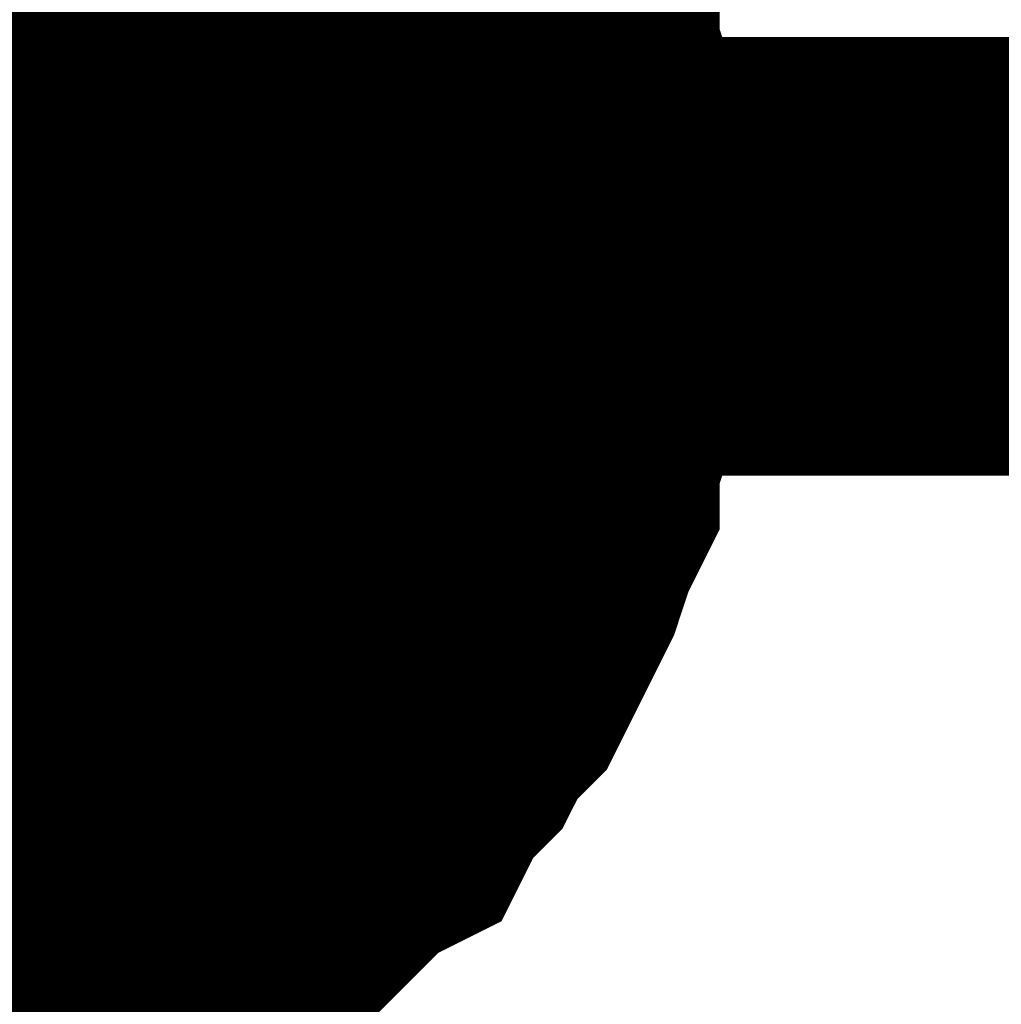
# Model space of a CAD drawing. Header units: inches. Extents: x 0 to 17, y 0 to 11.
# Tile 39 of 48: x 7.4567 to 7.4831, y 7.1297 to 7.1561. Entities that reach past the tile are written whole.
import ezdxf

# ---------------------------------------------------------------- set-up
doc = ezdxf.new("R2010")
doc.units = ezdxf.units.IN
doc.header["$MEASUREMENT"] = 0
doc.layers.add('Sheet', color=255, linetype='Continuous')

msp = doc.modelspace()

# ---------------------------------------------------------------- linework, layer by layer
at = {"layer": 'Sheet'}
msp.add_lwpolyline([(7.44, 7.15, 0.02, 0.02, 1), (7.46, 7.15, 0.02, 0.02, 1)], format="xyseb", close=True, dxfattribs=at)
for points in [[(7.465648, 7.16245, 0.0118, 0.0118, 0), (7.466441, 7.161657, 0.0118, 0.0118, 0), (7.466838, 7.160864, 0.0118, 0.0118, 0), (7.467631, 7.160071, 0.0118, 0.0118, 0), (7.468027, 7.159278, 0.0118, 0.0118, 0), (7.468424, 7.158485, 0.0118, 0.0118, 0), (7.46882, 7.157692, 0.0118, 0.0118, 0), (7.469216, 7.156502, 0.0118, 0.0118, 0), (7.469613, 7.155709, 0.0118, 0.0118, 0), (7.469613, 7.154916, 0.0118, 0.0118, 0), (7.470009, 7.153727, 0.0118, 0.0118, 0), (7.470009, 7.152934, 0.0118, 0.0118, 0), (7.470406, 7.151745, 0.0118, 0.0118, 0), (7.470406, 7.150952, 0.0118, 0.0118, 0), (7.470406, 7.149762, 0.0118, 0.0118, 0)], [(7.465648, 7.16245, 0.0118, 0.0118, 0), (7.466441, 7.161657, 0.0118, 0.0118, 0), (7.466838, 7.160864, 0.0118, 0.0118, 0), (7.467631, 7.160071, 0.0118, 0.0118, 0), (7.468027, 7.159278, 0.0118, 0.0118, 0), (7.468424, 7.158485, 0.0118, 0.0118, 0), (7.46882, 7.157692, 0.0118, 0.0118, 0), (7.469216, 7.156502, 0.0118, 0.0118, 0), (7.469613, 7.155709, 0.0118, 0.0118, 0), (7.469613, 7.154916, 0.0118, 0.0118, 0), (7.470009, 7.153727, 0.0118, 0.0118, 0), (7.470009, 7.152934, 0.0118, 0.0118, 0), (7.470406, 7.151745, 0.0118, 0.0118, 0), (7.470406, 7.150952, 0.0118, 0.0118, 0), (7.470406, 7.149762, 0.0118, 0.0118, 0)], [(7.465648, 7.16245, 0.0118, 0.0118, 0), (7.466441, 7.161657, 0.0118, 0.0118, 0), (7.466838, 7.160864, 0.0118, 0.0118, 0), (7.467631, 7.160071, 0.0118, 0.0118, 0), (7.468027, 7.159278, 0.0118, 0.0118, 0), (7.468424, 7.158485, 0.0118, 0.0118, 0), (7.46882, 7.157692, 0.0118, 0.0118, 0), (7.469216, 7.156502, 0.0118, 0.0118, 0), (7.469613, 7.155709, 0.0118, 0.0118, 0), (7.469613, 7.154916, 0.0118, 0.0118, 0), (7.470009, 7.153727, 0.0118, 0.0118, 0), (7.470009, 7.152934, 0.0118, 0.0118, 0), (7.470406, 7.151745, 0.0118, 0.0118, 0), (7.470406, 7.150952, 0.0118, 0.0118, 0), (7.470406, 7.149762, 0.0118, 0.0118, 0)], [(7.465648, 7.16245, 0.0118, 0.0118, 0), (7.466441, 7.161657, 0.0118, 0.0118, 0), (7.466838, 7.160864, 0.0118, 0.0118, 0), (7.467631, 7.160071, 0.0118, 0.0118, 0), (7.468027, 7.159278, 0.0118, 0.0118, 0), (7.468424, 7.158485, 0.0118, 0.0118, 0), (7.46882, 7.157692, 0.0118, 0.0118, 0), (7.469216, 7.156502, 0.0118, 0.0118, 0), (7.469613, 7.155709, 0.0118, 0.0118, 0), (7.469613, 7.154916, 0.0118, 0.0118, 0), (7.470009, 7.153727, 0.0118, 0.0118, 0), (7.470009, 7.152934, 0.0118, 0.0118, 0), (7.470406, 7.151745, 0.0118, 0.0118, 0), (7.470406, 7.150952, 0.0118, 0.0118, 0), (7.470406, 7.149762, 0.0118, 0.0118, 0)], [(7.465648, 7.16245, 0.0118, 0.0118, 0), (7.466441, 7.161657, 0.0118, 0.0118, 0), (7.466838, 7.160864, 0.0118, 0.0118, 0), (7.467631, 7.160071, 0.0118, 0.0118, 0), (7.468027, 7.159278, 0.0118, 0.0118, 0), (7.468424, 7.158485, 0.0118, 0.0118, 0), (7.46882, 7.157692, 0.0118, 0.0118, 0), (7.469216, 7.156502, 0.0118, 0.0118, 0), (7.469613, 7.155709, 0.0118, 0.0118, 0), (7.469613, 7.154916, 0.0118, 0.0118, 0), (7.470009, 7.153727, 0.0118, 0.0118, 0), (7.470009, 7.152934, 0.0118, 0.0118, 0), (7.470406, 7.151745, 0.0118, 0.0118, 0), (7.470406, 7.150952, 0.0118, 0.0118, 0), (7.470406, 7.149762, 0.0118, 0.0118, 0)], [(7.465648, 7.16245, 0.0118, 0.0118, 0), (7.466441, 7.161657, 0.0118, 0.0118, 0), (7.466838, 7.160864, 0.0118, 0.0118, 0), (7.467631, 7.160071, 0.0118, 0.0118, 0), (7.468027, 7.159278, 0.0118, 0.0118, 0), (7.468424, 7.158485, 0.0118, 0.0118, 0), (7.46882, 7.157692, 0.0118, 0.0118, 0), (7.469216, 7.156502, 0.0118, 0.0118, 0), (7.469613, 7.155709, 0.0118, 0.0118, 0), (7.469613, 7.154916, 0.0118, 0.0118, 0), (7.470009, 7.153727, 0.0118, 0.0118, 0), (7.470009, 7.152934, 0.0118, 0.0118, 0), (7.470406, 7.151745, 0.0118, 0.0118, 0), (7.470406, 7.150952, 0.0118, 0.0118, 0), (7.470406, 7.149762, 0.0118, 0.0118, 0)], [(7.468424, 7.158485, 0.0039, 0.0039, 0), (7.46882, 7.157692, 0.0039, 0.0039, 0), (7.469216, 7.156502, 0.0039, 0.0039, 0), (7.469613, 7.155709, 0.0039, 0.0039, 0), (7.469613, 7.154916, 0.0039, 0.0039, 0), (7.470009, 7.153727, 0.0039, 0.0039, 0), (7.470009, 7.152934, 0.0039, 0.0039, 0), (7.470406, 7.151745, 0.0039, 0.0039, 0), (7.470406, 7.150952, 0.0039, 0.0039, 0), (7.470406, 7.149762, 0.0039, 0.0039, 0)], [(7.468424, 7.158485, 0.0039, 0.0039, 0), (7.46882, 7.157692, 0.0039, 0.0039, 0), (7.469216, 7.156502, 0.0039, 0.0039, 0), (7.469613, 7.155709, 0.0039, 0.0039, 0), (7.469613, 7.154916, 0.0039, 0.0039, 0), (7.470009, 7.153727, 0.0039, 0.0039, 0), (7.470009, 7.152934, 0.0039, 0.0039, 0), (7.470406, 7.151745, 0.0039, 0.0039, 0), (7.470406, 7.150952, 0.0039, 0.0039, 0), (7.470406, 7.149762, 0.0039, 0.0039, 0)], [(7.468424, 7.158485, 0.0039, 0.0039, 0), (7.46882, 7.157692, 0.0039, 0.0039, 0), (7.469216, 7.156502, 0.0039, 0.0039, 0), (7.469613, 7.155709, 0.0039, 0.0039, 0), (7.469613, 7.154916, 0.0039, 0.0039, 0), (7.470009, 7.153727, 0.0039, 0.0039, 0), (7.470009, 7.152934, 0.0039, 0.0039, 0), (7.470406, 7.151745, 0.0039, 0.0039, 0), (7.470406, 7.150952, 0.0039, 0.0039, 0), (7.470406, 7.149762, 0.0039, 0.0039, 0)], [(7.468424, 7.158485, 0.0039, 0.0039, 0), (7.46882, 7.157692, 0.0039, 0.0039, 0), (7.469216, 7.156502, 0.0039, 0.0039, 0), (7.469613, 7.155709, 0.0039, 0.0039, 0), (7.469613, 7.154916, 0.0039, 0.0039, 0), (7.470009, 7.153727, 0.0039, 0.0039, 0), (7.470009, 7.152934, 0.0039, 0.0039, 0), (7.470406, 7.151745, 0.0039, 0.0039, 0), (7.470406, 7.150952, 0.0039, 0.0039, 0), (7.470406, 7.149762, 0.0039, 0.0039, 0)], [(7.468424, 7.158485, 0.0039, 0.0039, 0), (7.46882, 7.157692, 0.0039, 0.0039, 0), (7.469216, 7.156502, 0.0039, 0.0039, 0), (7.469613, 7.155709, 0.0039, 0.0039, 0), (7.469613, 7.154916, 0.0039, 0.0039, 0), (7.470009, 7.153727, 0.0039, 0.0039, 0), (7.470009, 7.152934, 0.0039, 0.0039, 0), (7.470406, 7.151745, 0.0039, 0.0039, 0), (7.470406, 7.150952, 0.0039, 0.0039, 0), (7.470406, 7.149762, 0.0039, 0.0039, 0)], [(7.468424, 7.158485, 0.0039, 0.0039, 0), (7.46882, 7.157692, 0.0039, 0.0039, 0), (7.469216, 7.156502, 0.0039, 0.0039, 0), (7.469613, 7.155709, 0.0039, 0.0039, 0), (7.469613, 7.154916, 0.0039, 0.0039, 0), (7.470009, 7.153727, 0.0039, 0.0039, 0), (7.470009, 7.152934, 0.0039, 0.0039, 0), (7.470406, 7.151745, 0.0039, 0.0039, 0), (7.470406, 7.150952, 0.0039, 0.0039, 0), (7.470406, 7.149762, 0.0039, 0.0039, 0)], [(7.470406, 7.149762, 0.0118, 0.0118, 0), (7.470406, 7.148573, 0.0118, 0.0118, 0), (7.470406, 7.14778, 0.0118, 0.0118, 0), (7.470009, 7.14659, 0.0118, 0.0118, 0), (7.470009, 7.145797, 0.0118, 0.0118, 0), (7.469613, 7.144608, 0.0118, 0.0118, 0), (7.469613, 7.143815, 0.0118, 0.0118, 0), (7.469216, 7.143022, 0.0118, 0.0118, 0), (7.46882, 7.141832, 0.0118, 0.0118, 0), (7.468424, 7.14104, 0.0118, 0.0118, 0), (7.468027, 7.140247, 0.0118, 0.0118, 0), (7.467631, 7.139454, 0.0118, 0.0118, 0), (7.466838, 7.138661, 0.0118, 0.0118, 0), (7.466441, 7.137868, 0.0118, 0.0118, 0), (7.465648, 7.137075, 0.0118, 0.0118, 0), (7.465252, 7.136282, 0.0118, 0.0118, 0), (7.464459, 7.135885, 0.0118, 0.0118, 0), (7.463666, 7.135092, 0.0118, 0.0118, 0), (7.462873, 7.134299, 0.0118, 0.0118, 0), (7.46208, 7.133903, 0.0118, 0.0118, 0), (7.461287, 7.13311, 0.0118, 0.0118, 0), (7.460494, 7.132713, 0.0118, 0.0118, 0), (7.459701, 7.132317, 0.0118, 0.0118, 0), (7.458909, 7.13192, 0.0118, 0.0118, 0), (7.458116, 7.131524, 0.0118, 0.0118, 0), (7.456926, 7.131127, 0.0118, 0.0118, 0), (7.456133, 7.130731, 0.0118, 0.0118, 0), (7.45534, 7.130731, 0.0118, 0.0118, 0), (7.454151, 7.130334, 0.0118, 0.0118, 0), (7.453358, 7.130334, 0.0118, 0.0118, 0), (7.452169, 7.129938, 0.0118, 0.0118, 0), (7.451376, 7.129938, 0.0118, 0.0118, 0), (7.450187, 7.129938, 0.0118, 0.0118, 0)], [(8.100373, 6.149834, 0.0118, 0.0118, 0), (7.800257, 6.149834, 0.0118, 0.0118, 0), (7.800257, 7.149762, 0.0118, 0.0118, 0), (7.450187, 7.149762, 0.0118, 0.0118, 0)], [(7.470406, 7.149762, 0.0118, 0.0118, 0), (7.470406, 7.148573, 0.0118, 0.0118, 0), (7.470406, 7.14778, 0.0118, 0.0118, 0), (7.470009, 7.14659, 0.0118, 0.0118, 0), (7.470009, 7.145797, 0.0118, 0.0118, 0), (7.469613, 7.144608, 0.0118, 0.0118, 0), (7.469613, 7.143815, 0.0118, 0.0118, 0), (7.469216, 7.143022, 0.0118, 0.0118, 0), (7.46882, 7.141832, 0.0118, 0.0118, 0), (7.468424, 7.14104, 0.0118, 0.0118, 0), (7.468027, 7.140247, 0.0118, 0.0118, 0), (7.467631, 7.139454, 0.0118, 0.0118, 0), (7.466838, 7.138661, 0.0118, 0.0118, 0), (7.466441, 7.137868, 0.0118, 0.0118, 0), (7.465648, 7.137075, 0.0118, 0.0118, 0), (7.465252, 7.136282, 0.0118, 0.0118, 0), (7.464459, 7.135885, 0.0118, 0.0118, 0), (7.463666, 7.135092, 0.0118, 0.0118, 0), (7.462873, 7.134299, 0.0118, 0.0118, 0), (7.46208, 7.133903, 0.0118, 0.0118, 0), (7.461287, 7.13311, 0.0118, 0.0118, 0), (7.460494, 7.132713, 0.0118, 0.0118, 0), (7.459701, 7.132317, 0.0118, 0.0118, 0), (7.458909, 7.13192, 0.0118, 0.0118, 0), (7.458116, 7.131524, 0.0118, 0.0118, 0), (7.456926, 7.131127, 0.0118, 0.0118, 0), (7.456133, 7.130731, 0.0118, 0.0118, 0), (7.45534, 7.130731, 0.0118, 0.0118, 0), (7.454151, 7.130334, 0.0118, 0.0118, 0), (7.453358, 7.130334, 0.0118, 0.0118, 0), (7.452169, 7.129938, 0.0118, 0.0118, 0), (7.451376, 7.129938, 0.0118, 0.0118, 0), (7.450187, 7.129938, 0.0118, 0.0118, 0)], [(7.470406, 7.149762, 0.0118, 0.0118, 0), (7.470406, 7.148573, 0.0118, 0.0118, 0), (7.470406, 7.14778, 0.0118, 0.0118, 0), (7.470009, 7.14659, 0.0118, 0.0118, 0), (7.470009, 7.145797, 0.0118, 0.0118, 0), (7.469613, 7.144608, 0.0118, 0.0118, 0), (7.469613, 7.143815, 0.0118, 0.0118, 0), (7.469216, 7.143022, 0.0118, 0.0118, 0), (7.46882, 7.141832, 0.0118, 0.0118, 0), (7.468424, 7.14104, 0.0118, 0.0118, 0), (7.468027, 7.140247, 0.0118, 0.0118, 0), (7.467631, 7.139454, 0.0118, 0.0118, 0), (7.466838, 7.138661, 0.0118, 0.0118, 0), (7.466441, 7.137868, 0.0118, 0.0118, 0), (7.465648, 7.137075, 0.0118, 0.0118, 0), (7.465252, 7.136282, 0.0118, 0.0118, 0), (7.464459, 7.135885, 0.0118, 0.0118, 0), (7.463666, 7.135092, 0.0118, 0.0118, 0), (7.462873, 7.134299, 0.0118, 0.0118, 0), (7.46208, 7.133903, 0.0118, 0.0118, 0), (7.461287, 7.13311, 0.0118, 0.0118, 0), (7.460494, 7.132713, 0.0118, 0.0118, 0), (7.459701, 7.132317, 0.0118, 0.0118, 0), (7.458909, 7.13192, 0.0118, 0.0118, 0), (7.458116, 7.131524, 0.0118, 0.0118, 0), (7.456926, 7.131127, 0.0118, 0.0118, 0), (7.456133, 7.130731, 0.0118, 0.0118, 0), (7.45534, 7.130731, 0.0118, 0.0118, 0), (7.454151, 7.130334, 0.0118, 0.0118, 0), (7.453358, 7.130334, 0.0118, 0.0118, 0), (7.452169, 7.129938, 0.0118, 0.0118, 0), (7.451376, 7.129938, 0.0118, 0.0118, 0), (7.450187, 7.129938, 0.0118, 0.0118, 0)], [(7.470406, 7.149762, 0.0118, 0.0118, 0), (7.470406, 7.148573, 0.0118, 0.0118, 0), (7.470406, 7.14778, 0.0118, 0.0118, 0), (7.470009, 7.14659, 0.0118, 0.0118, 0), (7.470009, 7.145797, 0.0118, 0.0118, 0), (7.469613, 7.144608, 0.0118, 0.0118, 0), (7.469613, 7.143815, 0.0118, 0.0118, 0), (7.469216, 7.143022, 0.0118, 0.0118, 0), (7.46882, 7.141832, 0.0118, 0.0118, 0), (7.468424, 7.14104, 0.0118, 0.0118, 0), (7.468027, 7.140247, 0.0118, 0.0118, 0), (7.467631, 7.139454, 0.0118, 0.0118, 0), (7.466838, 7.138661, 0.0118, 0.0118, 0), (7.466441, 7.137868, 0.0118, 0.0118, 0), (7.465648, 7.137075, 0.0118, 0.0118, 0), (7.465252, 7.136282, 0.0118, 0.0118, 0), (7.464459, 7.135885, 0.0118, 0.0118, 0), (7.463666, 7.135092, 0.0118, 0.0118, 0), (7.462873, 7.134299, 0.0118, 0.0118, 0), (7.46208, 7.133903, 0.0118, 0.0118, 0), (7.461287, 7.13311, 0.0118, 0.0118, 0), (7.460494, 7.132713, 0.0118, 0.0118, 0), (7.459701, 7.132317, 0.0118, 0.0118, 0), (7.458909, 7.13192, 0.0118, 0.0118, 0), (7.458116, 7.131524, 0.0118, 0.0118, 0), (7.456926, 7.131127, 0.0118, 0.0118, 0), (7.456133, 7.130731, 0.0118, 0.0118, 0), (7.45534, 7.130731, 0.0118, 0.0118, 0), (7.454151, 7.130334, 0.0118, 0.0118, 0), (7.453358, 7.130334, 0.0118, 0.0118, 0), (7.452169, 7.129938, 0.0118, 0.0118, 0), (7.451376, 7.129938, 0.0118, 0.0118, 0), (7.450187, 7.129938, 0.0118, 0.0118, 0)], [(7.470406, 7.149762, 0.0118, 0.0118, 0), (7.470406, 7.148573, 0.0118, 0.0118, 0), (7.470406, 7.14778, 0.0118, 0.0118, 0), (7.470009, 7.14659, 0.0118, 0.0118, 0), (7.470009, 7.145797, 0.0118, 0.0118, 0), (7.469613, 7.144608, 0.0118, 0.0118, 0), (7.469613, 7.143815, 0.0118, 0.0118, 0), (7.469216, 7.143022, 0.0118, 0.0118, 0), (7.46882, 7.141832, 0.0118, 0.0118, 0), (7.468424, 7.14104, 0.0118, 0.0118, 0), (7.468027, 7.140247, 0.0118, 0.0118, 0), (7.467631, 7.139454, 0.0118, 0.0118, 0), (7.466838, 7.138661, 0.0118, 0.0118, 0), (7.466441, 7.137868, 0.0118, 0.0118, 0), (7.465648, 7.137075, 0.0118, 0.0118, 0), (7.465252, 7.136282, 0.0118, 0.0118, 0), (7.464459, 7.135885, 0.0118, 0.0118, 0), (7.463666, 7.135092, 0.0118, 0.0118, 0), (7.462873, 7.134299, 0.0118, 0.0118, 0), (7.46208, 7.133903, 0.0118, 0.0118, 0), (7.461287, 7.13311, 0.0118, 0.0118, 0), (7.460494, 7.132713, 0.0118, 0.0118, 0), (7.459701, 7.132317, 0.0118, 0.0118, 0), (7.458909, 7.13192, 0.0118, 0.0118, 0), (7.458116, 7.131524, 0.0118, 0.0118, 0), (7.456926, 7.131127, 0.0118, 0.0118, 0), (7.456133, 7.130731, 0.0118, 0.0118, 0), (7.45534, 7.130731, 0.0118, 0.0118, 0), (7.454151, 7.130334, 0.0118, 0.0118, 0), (7.453358, 7.130334, 0.0118, 0.0118, 0), (7.452169, 7.129938, 0.0118, 0.0118, 0), (7.451376, 7.129938, 0.0118, 0.0118, 0), (7.450187, 7.129938, 0.0118, 0.0118, 0)], [(7.470406, 7.149762, 0.0118, 0.0118, 0), (7.470406, 7.148573, 0.0118, 0.0118, 0), (7.470406, 7.14778, 0.0118, 0.0118, 0), (7.470009, 7.14659, 0.0118, 0.0118, 0), (7.470009, 7.145797, 0.0118, 0.0118, 0), (7.469613, 7.144608, 0.0118, 0.0118, 0), (7.469613, 7.143815, 0.0118, 0.0118, 0), (7.469216, 7.143022, 0.0118, 0.0118, 0), (7.46882, 7.141832, 0.0118, 0.0118, 0), (7.468424, 7.14104, 0.0118, 0.0118, 0), (7.468027, 7.140247, 0.0118, 0.0118, 0), (7.467631, 7.139454, 0.0118, 0.0118, 0), (7.466838, 7.138661, 0.0118, 0.0118, 0), (7.466441, 7.137868, 0.0118, 0.0118, 0), (7.465648, 7.137075, 0.0118, 0.0118, 0), (7.465252, 7.136282, 0.0118, 0.0118, 0), (7.464459, 7.135885, 0.0118, 0.0118, 0), (7.463666, 7.135092, 0.0118, 0.0118, 0), (7.462873, 7.134299, 0.0118, 0.0118, 0), (7.46208, 7.133903, 0.0118, 0.0118, 0), (7.461287, 7.13311, 0.0118, 0.0118, 0), (7.460494, 7.132713, 0.0118, 0.0118, 0), (7.459701, 7.132317, 0.0118, 0.0118, 0), (7.458909, 7.13192, 0.0118, 0.0118, 0), (7.458116, 7.131524, 0.0118, 0.0118, 0), (7.456926, 7.131127, 0.0118, 0.0118, 0), (7.456133, 7.130731, 0.0118, 0.0118, 0), (7.45534, 7.130731, 0.0118, 0.0118, 0), (7.454151, 7.130334, 0.0118, 0.0118, 0), (7.453358, 7.130334, 0.0118, 0.0118, 0), (7.452169, 7.129938, 0.0118, 0.0118, 0), (7.451376, 7.129938, 0.0118, 0.0118, 0), (7.450187, 7.129938, 0.0118, 0.0118, 0)], [(7.470406, 7.149762, 0.0118, 0.0118, 0), (7.470406, 7.149762, 0.0118, 0.0118, 0), (7.470406, 7.149762, 0.0118, 0.0118, 0), (7.470406, 7.149762, 0.0118, 0.0118, 0), (7.470406, 7.149762, 0.0118, 0.0118, 0), (7.470406, 7.149762, 0.0118, 0.0118, 0), (7.470406, 7.149762, 0.0118, 0.0118, 0), (7.470406, 7.149762, 0.0118, 0.0118, 0), (7.470406, 7.149762, 0.0118, 0.0118, 0), (7.470406, 7.149762, 0.0118, 0.0118, 0), (7.470406, 7.149762, 0.0118, 0.0118, 0), (7.470406, 7.149762, 0.0118, 0.0118, 0), (7.470406, 7.149762, 0.0118, 0.0118, 0), (7.470406, 7.149762, 0.0118, 0.0118, 0), (7.470406, 7.149762, 0.0118, 0.0118, 0), (7.470406, 7.149762, 0.0118, 0.0118, 0), (7.470406, 7.149762, 0.0118, 0.0118, 0), (7.470406, 7.149762, 0.0118, 0.0118, 0), (7.470406, 7.149762, 0.0118, 0.0118, 0), (7.470406, 7.149762, 0.0118, 0.0118, 0), (7.470406, 7.149762, 0.0118, 0.0118, 0), (7.470406, 7.149762, 0.0118, 0.0118, 0), (7.470406, 7.149762, 0.0118, 0.0118, 0), (7.470406, 7.149762, 0.0118, 0.0118, 0), (7.470406, 7.149762, 0.0118, 0.0118, 0), (7.470406, 7.149762, 0.0118, 0.0118, 0), (7.470406, 7.149762, 0.0118, 0.0118, 0), (7.470406, 7.149762, 0.0118, 0.0118, 0), (7.470406, 7.149762, 0.0118, 0.0118, 0), (7.470406, 7.149762, 0.0118, 0.0118, 0), (7.470406, 7.149762, 0.0118, 0.0118, 0), (7.470406, 7.149762, 0.0118, 0.0118, 0), (7.470406, 7.149762, 0.0118, 0.0118, 0)], [(7.470406, 7.149762, 0.0118, 0.0118, 0), (7.470406, 7.149762, 0.0118, 0.0118, 0)], [(7.470406, 7.149762, 0.0118, 0.0118, 0), (7.470406, 7.149762, 0.0118, 0.0118, 0), (7.470406, 7.149762, 0.0118, 0.0118, 0), (7.470406, 7.149762, 0.0118, 0.0118, 0), (7.470406, 7.149762, 0.0118, 0.0118, 0), (7.470406, 7.149762, 0.0118, 0.0118, 0), (7.470406, 7.149762, 0.0118, 0.0118, 0), (7.470406, 7.149762, 0.0118, 0.0118, 0), (7.470406, 7.149762, 0.0118, 0.0118, 0), (7.470406, 7.149762, 0.0118, 0.0118, 0), (7.470406, 7.149762, 0.0118, 0.0118, 0), (7.470406, 7.149762, 0.0118, 0.0118, 0), (7.470406, 7.149762, 0.0118, 0.0118, 0), (7.470406, 7.149762, 0.0118, 0.0118, 0), (7.470406, 7.149762, 0.0118, 0.0118, 0), (7.470406, 7.149762, 0.0118, 0.0118, 0), (7.470406, 7.149762, 0.0118, 0.0118, 0), (7.470406, 7.149762, 0.0118, 0.0118, 0), (7.470406, 7.149762, 0.0118, 0.0118, 0), (7.470406, 7.149762, 0.0118, 0.0118, 0), (7.470406, 7.149762, 0.0118, 0.0118, 0), (7.470406, 7.149762, 0.0118, 0.0118, 0), (7.470406, 7.149762, 0.0118, 0.0118, 0), (7.470406, 7.149762, 0.0118, 0.0118, 0), (7.470406, 7.149762, 0.0118, 0.0118, 0), (7.470406, 7.149762, 0.0118, 0.0118, 0), (7.470406, 7.149762, 0.0118, 0.0118, 0), (7.470406, 7.149762, 0.0118, 0.0118, 0), (7.470406, 7.149762, 0.0118, 0.0118, 0), (7.470406, 7.149762, 0.0118, 0.0118, 0), (7.470406, 7.149762, 0.0118, 0.0118, 0), (7.470406, 7.149762, 0.0118, 0.0118, 0), (7.470406, 7.149762, 0.0118, 0.0118, 0)], [(7.470406, 7.149762, 0.0118, 0.0118, 0), (7.470406, 7.149762, 0.0118, 0.0118, 0)], [(7.470406, 7.149762, 0.0118, 0.0118, 0), (7.470406, 7.149762, 0.0118, 0.0118, 0), (7.470406, 7.149762, 0.0118, 0.0118, 0), (7.470406, 7.149762, 0.0118, 0.0118, 0), (7.470406, 7.149762, 0.0118, 0.0118, 0), (7.470406, 7.149762, 0.0118, 0.0118, 0), (7.470406, 7.149762, 0.0118, 0.0118, 0), (7.470406, 7.149762, 0.0118, 0.0118, 0), (7.470406, 7.149762, 0.0118, 0.0118, 0), (7.470406, 7.149762, 0.0118, 0.0118, 0), (7.470406, 7.149762, 0.0118, 0.0118, 0), (7.470406, 7.149762, 0.0118, 0.0118, 0), (7.470406, 7.149762, 0.0118, 0.0118, 0), (7.470406, 7.149762, 0.0118, 0.0118, 0), (7.470406, 7.149762, 0.0118, 0.0118, 0), (7.470406, 7.149762, 0.0118, 0.0118, 0), (7.470406, 7.149762, 0.0118, 0.0118, 0), (7.470406, 7.149762, 0.0118, 0.0118, 0), (7.470406, 7.149762, 0.0118, 0.0118, 0), (7.470406, 7.149762, 0.0118, 0.0118, 0), (7.470406, 7.149762, 0.0118, 0.0118, 0), (7.470406, 7.149762, 0.0118, 0.0118, 0), (7.470406, 7.149762, 0.0118, 0.0118, 0), (7.470406, 7.149762, 0.0118, 0.0118, 0), (7.470406, 7.149762, 0.0118, 0.0118, 0), (7.470406, 7.149762, 0.0118, 0.0118, 0), (7.470406, 7.149762, 0.0118, 0.0118, 0), (7.470406, 7.149762, 0.0118, 0.0118, 0), (7.470406, 7.149762, 0.0118, 0.0118, 0), (7.470406, 7.149762, 0.0118, 0.0118, 0), (7.470406, 7.149762, 0.0118, 0.0118, 0), (7.470406, 7.149762, 0.0118, 0.0118, 0), (7.470406, 7.149762, 0.0118, 0.0118, 0)], [(7.470406, 7.149762, 0.0118, 0.0118, 0), (7.470406, 7.149762, 0.0118, 0.0118, 0)], [(7.470406, 7.149762, 0.0118, 0.0118, 0), (7.470406, 7.149762, 0.0118, 0.0118, 0), (7.470406, 7.149762, 0.0118, 0.0118, 0), (7.470406, 7.149762, 0.0118, 0.0118, 0), (7.470406, 7.149762, 0.0118, 0.0118, 0), (7.470406, 7.149762, 0.0118, 0.0118, 0), (7.470406, 7.149762, 0.0118, 0.0118, 0), (7.470406, 7.149762, 0.0118, 0.0118, 0), (7.470406, 7.149762, 0.0118, 0.0118, 0), (7.470406, 7.149762, 0.0118, 0.0118, 0), (7.470406, 7.149762, 0.0118, 0.0118, 0), (7.470406, 7.149762, 0.0118, 0.0118, 0), (7.470406, 7.149762, 0.0118, 0.0118, 0), (7.470406, 7.149762, 0.0118, 0.0118, 0), (7.470406, 7.149762, 0.0118, 0.0118, 0), (7.470406, 7.149762, 0.0118, 0.0118, 0), (7.470406, 7.149762, 0.0118, 0.0118, 0), (7.470406, 7.149762, 0.0118, 0.0118, 0), (7.470406, 7.149762, 0.0118, 0.0118, 0), (7.470406, 7.149762, 0.0118, 0.0118, 0), (7.470406, 7.149762, 0.0118, 0.0118, 0), (7.470406, 7.149762, 0.0118, 0.0118, 0), (7.470406, 7.149762, 0.0118, 0.0118, 0), (7.470406, 7.149762, 0.0118, 0.0118, 0), (7.470406, 7.149762, 0.0118, 0.0118, 0), (7.470406, 7.149762, 0.0118, 0.0118, 0), (7.470406, 7.149762, 0.0118, 0.0118, 0), (7.470406, 7.149762, 0.0118, 0.0118, 0), (7.470406, 7.149762, 0.0118, 0.0118, 0), (7.470406, 7.149762, 0.0118, 0.0118, 0), (7.470406, 7.149762, 0.0118, 0.0118, 0), (7.470406, 7.149762, 0.0118, 0.0118, 0), (7.470406, 7.149762, 0.0118, 0.0118, 0)], [(7.470406, 7.149762, 0.0118, 0.0118, 0), (7.470406, 7.149762, 0.0118, 0.0118, 0)], [(7.470406, 7.149762, 0.0118, 0.0118, 0), (7.470406, 7.149762, 0.0118, 0.0118, 0), (7.470406, 7.149762, 0.0118, 0.0118, 0), (7.470406, 7.149762, 0.0118, 0.0118, 0), (7.470406, 7.149762, 0.0118, 0.0118, 0), (7.470406, 7.149762, 0.0118, 0.0118, 0), (7.470406, 7.149762, 0.0118, 0.0118, 0), (7.470406, 7.149762, 0.0118, 0.0118, 0), (7.470406, 7.149762, 0.0118, 0.0118, 0), (7.470406, 7.149762, 0.0118, 0.0118, 0), (7.470406, 7.149762, 0.0118, 0.0118, 0), (7.470406, 7.149762, 0.0118, 0.0118, 0), (7.470406, 7.149762, 0.0118, 0.0118, 0), (7.470406, 7.149762, 0.0118, 0.0118, 0), (7.470406, 7.149762, 0.0118, 0.0118, 0), (7.470406, 7.149762, 0.0118, 0.0118, 0), (7.470406, 7.149762, 0.0118, 0.0118, 0), (7.470406, 7.149762, 0.0118, 0.0118, 0), (7.470406, 7.149762, 0.0118, 0.0118, 0), (7.470406, 7.149762, 0.0118, 0.0118, 0), (7.470406, 7.149762, 0.0118, 0.0118, 0), (7.470406, 7.149762, 0.0118, 0.0118, 0), (7.470406, 7.149762, 0.0118, 0.0118, 0), (7.470406, 7.149762, 0.0118, 0.0118, 0), (7.470406, 7.149762, 0.0118, 0.0118, 0), (7.470406, 7.149762, 0.0118, 0.0118, 0), (7.470406, 7.149762, 0.0118, 0.0118, 0), (7.470406, 7.149762, 0.0118, 0.0118, 0), (7.470406, 7.149762, 0.0118, 0.0118, 0), (7.470406, 7.149762, 0.0118, 0.0118, 0), (7.470406, 7.149762, 0.0118, 0.0118, 0), (7.470406, 7.149762, 0.0118, 0.0118, 0), (7.470406, 7.149762, 0.0118, 0.0118, 0)], [(7.470406, 7.149762, 0.0118, 0.0118, 0), (7.470406, 7.149762, 0.0118, 0.0118, 0)], [(7.470406, 7.149762, 0.0118, 0.0118, 0), (7.470406, 7.149762, 0.0118, 0.0118, 0), (7.470406, 7.149762, 0.0118, 0.0118, 0), (7.470406, 7.149762, 0.0118, 0.0118, 0), (7.470406, 7.149762, 0.0118, 0.0118, 0), (7.470406, 7.149762, 0.0118, 0.0118, 0), (7.470406, 7.149762, 0.0118, 0.0118, 0), (7.470406, 7.149762, 0.0118, 0.0118, 0), (7.470406, 7.149762, 0.0118, 0.0118, 0), (7.470406, 7.149762, 0.0118, 0.0118, 0), (7.470406, 7.149762, 0.0118, 0.0118, 0), (7.470406, 7.149762, 0.0118, 0.0118, 0), (7.470406, 7.149762, 0.0118, 0.0118, 0), (7.470406, 7.149762, 0.0118, 0.0118, 0), (7.470406, 7.149762, 0.0118, 0.0118, 0), (7.470406, 7.149762, 0.0118, 0.0118, 0), (7.470406, 7.149762, 0.0118, 0.0118, 0), (7.470406, 7.149762, 0.0118, 0.0118, 0), (7.470406, 7.149762, 0.0118, 0.0118, 0), (7.470406, 7.149762, 0.0118, 0.0118, 0), (7.470406, 7.149762, 0.0118, 0.0118, 0), (7.470406, 7.149762, 0.0118, 0.0118, 0), (7.470406, 7.149762, 0.0118, 0.0118, 0), (7.470406, 7.149762, 0.0118, 0.0118, 0), (7.470406, 7.149762, 0.0118, 0.0118, 0), (7.470406, 7.149762, 0.0118, 0.0118, 0), (7.470406, 7.149762, 0.0118, 0.0118, 0), (7.470406, 7.149762, 0.0118, 0.0118, 0), (7.470406, 7.149762, 0.0118, 0.0118, 0), (7.470406, 7.149762, 0.0118, 0.0118, 0), (7.470406, 7.149762, 0.0118, 0.0118, 0), (7.470406, 7.149762, 0.0118, 0.0118, 0), (7.470406, 7.149762, 0.0118, 0.0118, 0)], [(7.470406, 7.149762, 0.0118, 0.0118, 0), (7.470406, 7.149762, 0.0118, 0.0118, 0)], [(7.470406, 7.149762, 0.0039, 0.0039, 0), (7.470406, 7.148573, 0.0039, 0.0039, 0), (7.470406, 7.14778, 0.0039, 0.0039, 0), (7.470009, 7.14659, 0.0039, 0.0039, 0), (7.470009, 7.145797, 0.0039, 0.0039, 0), (7.469613, 7.144608, 0.0039, 0.0039, 0), (7.469613, 7.143815, 0.0039, 0.0039, 0), (7.469216, 7.143022, 0.0039, 0.0039, 0), (7.46882, 7.141832, 0.0039, 0.0039, 0), (7.468424, 7.14104, 0.0039, 0.0039, 0), (7.468027, 7.140247, 0.0039, 0.0039, 0), (7.467631, 7.139454, 0.0039, 0.0039, 0), (7.466838, 7.138661, 0.0039, 0.0039, 0), (7.466441, 7.137868, 0.0039, 0.0039, 0), (7.465648, 7.137075, 0.0039, 0.0039, 0), (7.465252, 7.136282, 0.0039, 0.0039, 0), (7.464459, 7.135885, 0.0039, 0.0039, 0), (7.463666, 7.135092, 0.0039, 0.0039, 0), (7.462873, 7.134299, 0.0039, 0.0039, 0), (7.46208, 7.133903, 0.0039, 0.0039, 0), (7.461287, 7.13311, 0.0039, 0.0039, 0), (7.460494, 7.132713, 0.0039, 0.0039, 0), (7.459701, 7.132317, 0.0039, 0.0039, 0), (7.458909, 7.13192, 0.0039, 0.0039, 0), (7.458116, 7.131524, 0.0039, 0.0039, 0), (7.456926, 7.131127, 0.0039, 0.0039, 0), (7.456133, 7.130731, 0.0039, 0.0039, 0), (7.45534, 7.130731, 0.0039, 0.0039, 0), (7.454151, 7.130334, 0.0039, 0.0039, 0)], [(7.470406, 7.149762, 0.0039, 0.0039, 0), (7.470406, 7.148573, 0.0039, 0.0039, 0), (7.470406, 7.14778, 0.0039, 0.0039, 0), (7.470009, 7.14659, 0.0039, 0.0039, 0), (7.470009, 7.145797, 0.0039, 0.0039, 0), (7.469613, 7.144608, 0.0039, 0.0039, 0), (7.469613, 7.143815, 0.0039, 0.0039, 0), (7.469216, 7.143022, 0.0039, 0.0039, 0), (7.46882, 7.141832, 0.0039, 0.0039, 0), (7.468424, 7.14104, 0.0039, 0.0039, 0), (7.468027, 7.140247, 0.0039, 0.0039, 0), (7.467631, 7.139454, 0.0039, 0.0039, 0), (7.466838, 7.138661, 0.0039, 0.0039, 0), (7.466441, 7.137868, 0.0039, 0.0039, 0), (7.465648, 7.137075, 0.0039, 0.0039, 0), (7.465252, 7.136282, 0.0039, 0.0039, 0), (7.464459, 7.135885, 0.0039, 0.0039, 0), (7.463666, 7.135092, 0.0039, 0.0039, 0), (7.462873, 7.134299, 0.0039, 0.0039, 0), (7.46208, 7.133903, 0.0039, 0.0039, 0), (7.461287, 7.13311, 0.0039, 0.0039, 0), (7.460494, 7.132713, 0.0039, 0.0039, 0), (7.459701, 7.132317, 0.0039, 0.0039, 0), (7.458909, 7.13192, 0.0039, 0.0039, 0), (7.458116, 7.131524, 0.0039, 0.0039, 0), (7.456926, 7.131127, 0.0039, 0.0039, 0), (7.456133, 7.130731, 0.0039, 0.0039, 0), (7.45534, 7.130731, 0.0039, 0.0039, 0), (7.454151, 7.130334, 0.0039, 0.0039, 0)], [(7.470406, 7.149762, 0.0039, 0.0039, 0), (7.470406, 7.148573, 0.0039, 0.0039, 0), (7.470406, 7.14778, 0.0039, 0.0039, 0), (7.470009, 7.14659, 0.0039, 0.0039, 0), (7.470009, 7.145797, 0.0039, 0.0039, 0), (7.469613, 7.144608, 0.0039, 0.0039, 0), (7.469613, 7.143815, 0.0039, 0.0039, 0), (7.469216, 7.143022, 0.0039, 0.0039, 0), (7.46882, 7.141832, 0.0039, 0.0039, 0), (7.468424, 7.14104, 0.0039, 0.0039, 0), (7.468027, 7.140247, 0.0039, 0.0039, 0), (7.467631, 7.139454, 0.0039, 0.0039, 0), (7.466838, 7.138661, 0.0039, 0.0039, 0), (7.466441, 7.137868, 0.0039, 0.0039, 0), (7.465648, 7.137075, 0.0039, 0.0039, 0), (7.465252, 7.136282, 0.0039, 0.0039, 0), (7.464459, 7.135885, 0.0039, 0.0039, 0), (7.463666, 7.135092, 0.0039, 0.0039, 0), (7.462873, 7.134299, 0.0039, 0.0039, 0), (7.46208, 7.133903, 0.0039, 0.0039, 0), (7.461287, 7.13311, 0.0039, 0.0039, 0), (7.460494, 7.132713, 0.0039, 0.0039, 0), (7.459701, 7.132317, 0.0039, 0.0039, 0), (7.458909, 7.13192, 0.0039, 0.0039, 0), (7.458116, 7.131524, 0.0039, 0.0039, 0), (7.456926, 7.131127, 0.0039, 0.0039, 0), (7.456133, 7.130731, 0.0039, 0.0039, 0), (7.45534, 7.130731, 0.0039, 0.0039, 0), (7.454151, 7.130334, 0.0039, 0.0039, 0)], [(7.470406, 7.149762, 0.0039, 0.0039, 0), (7.470406, 7.148573, 0.0039, 0.0039, 0), (7.470406, 7.14778, 0.0039, 0.0039, 0), (7.470009, 7.14659, 0.0039, 0.0039, 0), (7.470009, 7.145797, 0.0039, 0.0039, 0), (7.469613, 7.144608, 0.0039, 0.0039, 0), (7.469613, 7.143815, 0.0039, 0.0039, 0), (7.469216, 7.143022, 0.0039, 0.0039, 0), (7.46882, 7.141832, 0.0039, 0.0039, 0), (7.468424, 7.14104, 0.0039, 0.0039, 0), (7.468027, 7.140247, 0.0039, 0.0039, 0), (7.467631, 7.139454, 0.0039, 0.0039, 0), (7.466838, 7.138661, 0.0039, 0.0039, 0), (7.466441, 7.137868, 0.0039, 0.0039, 0), (7.465648, 7.137075, 0.0039, 0.0039, 0), (7.465252, 7.136282, 0.0039, 0.0039, 0), (7.464459, 7.135885, 0.0039, 0.0039, 0), (7.463666, 7.135092, 0.0039, 0.0039, 0), (7.462873, 7.134299, 0.0039, 0.0039, 0), (7.46208, 7.133903, 0.0039, 0.0039, 0), (7.461287, 7.13311, 0.0039, 0.0039, 0), (7.460494, 7.132713, 0.0039, 0.0039, 0), (7.459701, 7.132317, 0.0039, 0.0039, 0), (7.458909, 7.13192, 0.0039, 0.0039, 0), (7.458116, 7.131524, 0.0039, 0.0039, 0), (7.456926, 7.131127, 0.0039, 0.0039, 0), (7.456133, 7.130731, 0.0039, 0.0039, 0), (7.45534, 7.130731, 0.0039, 0.0039, 0), (7.454151, 7.130334, 0.0039, 0.0039, 0)], [(7.470406, 7.149762, 0.0039, 0.0039, 0), (7.470406, 7.148573, 0.0039, 0.0039, 0), (7.470406, 7.14778, 0.0039, 0.0039, 0), (7.470009, 7.14659, 0.0039, 0.0039, 0), (7.470009, 7.145797, 0.0039, 0.0039, 0), (7.469613, 7.144608, 0.0039, 0.0039, 0), (7.469613, 7.143815, 0.0039, 0.0039, 0), (7.469216, 7.143022, 0.0039, 0.0039, 0), (7.46882, 7.141832, 0.0039, 0.0039, 0), (7.468424, 7.14104, 0.0039, 0.0039, 0), (7.468027, 7.140247, 0.0039, 0.0039, 0), (7.467631, 7.139454, 0.0039, 0.0039, 0), (7.466838, 7.138661, 0.0039, 0.0039, 0), (7.466441, 7.137868, 0.0039, 0.0039, 0), (7.465648, 7.137075, 0.0039, 0.0039, 0), (7.465252, 7.136282, 0.0039, 0.0039, 0), (7.464459, 7.135885, 0.0039, 0.0039, 0), (7.463666, 7.135092, 0.0039, 0.0039, 0), (7.462873, 7.134299, 0.0039, 0.0039, 0), (7.46208, 7.133903, 0.0039, 0.0039, 0), (7.461287, 7.13311, 0.0039, 0.0039, 0), (7.460494, 7.132713, 0.0039, 0.0039, 0), (7.459701, 7.132317, 0.0039, 0.0039, 0), (7.458909, 7.13192, 0.0039, 0.0039, 0), (7.458116, 7.131524, 0.0039, 0.0039, 0), (7.456926, 7.131127, 0.0039, 0.0039, 0), (7.456133, 7.130731, 0.0039, 0.0039, 0), (7.45534, 7.130731, 0.0039, 0.0039, 0), (7.454151, 7.130334, 0.0039, 0.0039, 0)], [(7.470406, 7.149762, 0.0039, 0.0039, 0), (7.470406, 7.148573, 0.0039, 0.0039, 0), (7.470406, 7.14778, 0.0039, 0.0039, 0), (7.470009, 7.14659, 0.0039, 0.0039, 0), (7.470009, 7.145797, 0.0039, 0.0039, 0), (7.469613, 7.144608, 0.0039, 0.0039, 0), (7.469613, 7.143815, 0.0039, 0.0039, 0), (7.469216, 7.143022, 0.0039, 0.0039, 0), (7.46882, 7.141832, 0.0039, 0.0039, 0), (7.468424, 7.14104, 0.0039, 0.0039, 0), (7.468027, 7.140247, 0.0039, 0.0039, 0), (7.467631, 7.139454, 0.0039, 0.0039, 0), (7.466838, 7.138661, 0.0039, 0.0039, 0), (7.466441, 7.137868, 0.0039, 0.0039, 0), (7.465648, 7.137075, 0.0039, 0.0039, 0), (7.465252, 7.136282, 0.0039, 0.0039, 0), (7.464459, 7.135885, 0.0039, 0.0039, 0), (7.463666, 7.135092, 0.0039, 0.0039, 0), (7.462873, 7.134299, 0.0039, 0.0039, 0), (7.46208, 7.133903, 0.0039, 0.0039, 0), (7.461287, 7.13311, 0.0039, 0.0039, 0), (7.460494, 7.132713, 0.0039, 0.0039, 0), (7.459701, 7.132317, 0.0039, 0.0039, 0), (7.458909, 7.13192, 0.0039, 0.0039, 0), (7.458116, 7.131524, 0.0039, 0.0039, 0), (7.456926, 7.131127, 0.0039, 0.0039, 0), (7.456133, 7.130731, 0.0039, 0.0039, 0), (7.45534, 7.130731, 0.0039, 0.0039, 0), (7.454151, 7.130334, 0.0039, 0.0039, 0)], [(7.470406, 7.149762, 0.0039, 0.0039, 0), (7.470406, 7.149762, 0.0039, 0.0039, 0), (7.470406, 7.149762, 0.0039, 0.0039, 0), (7.470406, 7.149762, 0.0039, 0.0039, 0), (7.470406, 7.149762, 0.0039, 0.0039, 0), (7.470406, 7.149762, 0.0039, 0.0039, 0), (7.470406, 7.149762, 0.0039, 0.0039, 0), (7.470406, 7.149762, 0.0039, 0.0039, 0), (7.470406, 7.149762, 0.0039, 0.0039, 0), (7.470406, 7.149762, 0.0039, 0.0039, 0), (7.470406, 7.149762, 0.0039, 0.0039, 0), (7.470406, 7.149762, 0.0039, 0.0039, 0), (7.470406, 7.149762, 0.0039, 0.0039, 0), (7.470406, 7.149762, 0.0039, 0.0039, 0), (7.470406, 7.149762, 0.0039, 0.0039, 0), (7.470406, 7.149762, 0.0039, 0.0039, 0), (7.470406, 7.149762, 0.0039, 0.0039, 0), (7.470406, 7.149762, 0.0039, 0.0039, 0), (7.470406, 7.149762, 0.0039, 0.0039, 0), (7.470406, 7.149762, 0.0039, 0.0039, 0), (7.470406, 7.149762, 0.0039, 0.0039, 0), (7.470406, 7.149762, 0.0039, 0.0039, 0), (7.470406, 7.149762, 0.0039, 0.0039, 0), (7.470406, 7.149762, 0.0039, 0.0039, 0), (7.470406, 7.149762, 0.0039, 0.0039, 0), (7.470406, 7.149762, 0.0039, 0.0039, 0), (7.470406, 7.149762, 0.0039, 0.0039, 0), (7.470406, 7.149762, 0.0039, 0.0039, 0), (7.470406, 7.149762, 0.0039, 0.0039, 0), (7.470406, 7.149762, 0.0039, 0.0039, 0), (7.470406, 7.149762, 0.0039, 0.0039, 0), (7.470406, 7.149762, 0.0039, 0.0039, 0), (7.470406, 7.149762, 0.0039, 0.0039, 0)], [(7.470406, 7.149762, 0.0039, 0.0039, 0), (7.470406, 7.149762, 0.0039, 0.0039, 0)], [(7.470406, 7.149762, 0.0039, 0.0039, 0), (7.470406, 7.149762, 0.0039, 0.0039, 0), (7.470406, 7.149762, 0.0039, 0.0039, 0), (7.470406, 7.149762, 0.0039, 0.0039, 0), (7.470406, 7.149762, 0.0039, 0.0039, 0), (7.470406, 7.149762, 0.0039, 0.0039, 0), (7.470406, 7.149762, 0.0039, 0.0039, 0), (7.470406, 7.149762, 0.0039, 0.0039, 0), (7.470406, 7.149762, 0.0039, 0.0039, 0), (7.470406, 7.149762, 0.0039, 0.0039, 0), (7.470406, 7.149762, 0.0039, 0.0039, 0), (7.470406, 7.149762, 0.0039, 0.0039, 0), (7.470406, 7.149762, 0.0039, 0.0039, 0), (7.470406, 7.149762, 0.0039, 0.0039, 0), (7.470406, 7.149762, 0.0039, 0.0039, 0), (7.470406, 7.149762, 0.0039, 0.0039, 0), (7.470406, 7.149762, 0.0039, 0.0039, 0), (7.470406, 7.149762, 0.0039, 0.0039, 0), (7.470406, 7.149762, 0.0039, 0.0039, 0), (7.470406, 7.149762, 0.0039, 0.0039, 0), (7.470406, 7.149762, 0.0039, 0.0039, 0), (7.470406, 7.149762, 0.0039, 0.0039, 0), (7.470406, 7.149762, 0.0039, 0.0039, 0), (7.470406, 7.149762, 0.0039, 0.0039, 0), (7.470406, 7.149762, 0.0039, 0.0039, 0), (7.470406, 7.149762, 0.0039, 0.0039, 0), (7.470406, 7.149762, 0.0039, 0.0039, 0), (7.470406, 7.149762, 0.0039, 0.0039, 0), (7.470406, 7.149762, 0.0039, 0.0039, 0), (7.470406, 7.149762, 0.0039, 0.0039, 0), (7.470406, 7.149762, 0.0039, 0.0039, 0), (7.470406, 7.149762, 0.0039, 0.0039, 0), (7.470406, 7.149762, 0.0039, 0.0039, 0)], [(7.470406, 7.149762, 0.0039, 0.0039, 0), (7.470406, 7.149762, 0.0039, 0.0039, 0)], [(7.470406, 7.149762, 0.0039, 0.0039, 0), (7.470406, 7.149762, 0.0039, 0.0039, 0), (7.470406, 7.149762, 0.0039, 0.0039, 0), (7.470406, 7.149762, 0.0039, 0.0039, 0), (7.470406, 7.149762, 0.0039, 0.0039, 0), (7.470406, 7.149762, 0.0039, 0.0039, 0), (7.470406, 7.149762, 0.0039, 0.0039, 0), (7.470406, 7.149762, 0.0039, 0.0039, 0), (7.470406, 7.149762, 0.0039, 0.0039, 0), (7.470406, 7.149762, 0.0039, 0.0039, 0), (7.470406, 7.149762, 0.0039, 0.0039, 0), (7.470406, 7.149762, 0.0039, 0.0039, 0), (7.470406, 7.149762, 0.0039, 0.0039, 0), (7.470406, 7.149762, 0.0039, 0.0039, 0), (7.470406, 7.149762, 0.0039, 0.0039, 0), (7.470406, 7.149762, 0.0039, 0.0039, 0), (7.470406, 7.149762, 0.0039, 0.0039, 0), (7.470406, 7.149762, 0.0039, 0.0039, 0), (7.470406, 7.149762, 0.0039, 0.0039, 0), (7.470406, 7.149762, 0.0039, 0.0039, 0), (7.470406, 7.149762, 0.0039, 0.0039, 0), (7.470406, 7.149762, 0.0039, 0.0039, 0), (7.470406, 7.149762, 0.0039, 0.0039, 0), (7.470406, 7.149762, 0.0039, 0.0039, 0), (7.470406, 7.149762, 0.0039, 0.0039, 0), (7.470406, 7.149762, 0.0039, 0.0039, 0), (7.470406, 7.149762, 0.0039, 0.0039, 0), (7.470406, 7.149762, 0.0039, 0.0039, 0), (7.470406, 7.149762, 0.0039, 0.0039, 0), (7.470406, 7.149762, 0.0039, 0.0039, 0), (7.470406, 7.149762, 0.0039, 0.0039, 0), (7.470406, 7.149762, 0.0039, 0.0039, 0), (7.470406, 7.149762, 0.0039, 0.0039, 0)], [(7.470406, 7.149762, 0.0039, 0.0039, 0), (7.470406, 7.149762, 0.0039, 0.0039, 0)], [(7.470406, 7.149762, 0.0039, 0.0039, 0), (7.470406, 7.149762, 0.0039, 0.0039, 0), (7.470406, 7.149762, 0.0039, 0.0039, 0), (7.470406, 7.149762, 0.0039, 0.0039, 0), (7.470406, 7.149762, 0.0039, 0.0039, 0), (7.470406, 7.149762, 0.0039, 0.0039, 0), (7.470406, 7.149762, 0.0039, 0.0039, 0), (7.470406, 7.149762, 0.0039, 0.0039, 0), (7.470406, 7.149762, 0.0039, 0.0039, 0), (7.470406, 7.149762, 0.0039, 0.0039, 0), (7.470406, 7.149762, 0.0039, 0.0039, 0), (7.470406, 7.149762, 0.0039, 0.0039, 0), (7.470406, 7.149762, 0.0039, 0.0039, 0), (7.470406, 7.149762, 0.0039, 0.0039, 0), (7.470406, 7.149762, 0.0039, 0.0039, 0), (7.470406, 7.149762, 0.0039, 0.0039, 0), (7.470406, 7.149762, 0.0039, 0.0039, 0), (7.470406, 7.149762, 0.0039, 0.0039, 0), (7.470406, 7.149762, 0.0039, 0.0039, 0), (7.470406, 7.149762, 0.0039, 0.0039, 0), (7.470406, 7.149762, 0.0039, 0.0039, 0), (7.470406, 7.149762, 0.0039, 0.0039, 0), (7.470406, 7.149762, 0.0039, 0.0039, 0), (7.470406, 7.149762, 0.0039, 0.0039, 0), (7.470406, 7.149762, 0.0039, 0.0039, 0), (7.470406, 7.149762, 0.0039, 0.0039, 0), (7.470406, 7.149762, 0.0039, 0.0039, 0), (7.470406, 7.149762, 0.0039, 0.0039, 0), (7.470406, 7.149762, 0.0039, 0.0039, 0), (7.470406, 7.149762, 0.0039, 0.0039, 0), (7.470406, 7.149762, 0.0039, 0.0039, 0), (7.470406, 7.149762, 0.0039, 0.0039, 0), (7.470406, 7.149762, 0.0039, 0.0039, 0)], [(7.470406, 7.149762, 0.0039, 0.0039, 0), (7.470406, 7.149762, 0.0039, 0.0039, 0)], [(7.470406, 7.149762, 0.0039, 0.0039, 0), (7.470406, 7.149762, 0.0039, 0.0039, 0), (7.470406, 7.149762, 0.0039, 0.0039, 0), (7.470406, 7.149762, 0.0039, 0.0039, 0), (7.470406, 7.149762, 0.0039, 0.0039, 0), (7.470406, 7.149762, 0.0039, 0.0039, 0), (7.470406, 7.149762, 0.0039, 0.0039, 0), (7.470406, 7.149762, 0.0039, 0.0039, 0), (7.470406, 7.149762, 0.0039, 0.0039, 0), (7.470406, 7.149762, 0.0039, 0.0039, 0), (7.470406, 7.149762, 0.0039, 0.0039, 0), (7.470406, 7.149762, 0.0039, 0.0039, 0), (7.470406, 7.149762, 0.0039, 0.0039, 0), (7.470406, 7.149762, 0.0039, 0.0039, 0), (7.470406, 7.149762, 0.0039, 0.0039, 0), (7.470406, 7.149762, 0.0039, 0.0039, 0), (7.470406, 7.149762, 0.0039, 0.0039, 0), (7.470406, 7.149762, 0.0039, 0.0039, 0), (7.470406, 7.149762, 0.0039, 0.0039, 0), (7.470406, 7.149762, 0.0039, 0.0039, 0), (7.470406, 7.149762, 0.0039, 0.0039, 0), (7.470406, 7.149762, 0.0039, 0.0039, 0), (7.470406, 7.149762, 0.0039, 0.0039, 0), (7.470406, 7.149762, 0.0039, 0.0039, 0), (7.470406, 7.149762, 0.0039, 0.0039, 0), (7.470406, 7.149762, 0.0039, 0.0039, 0), (7.470406, 7.149762, 0.0039, 0.0039, 0), (7.470406, 7.149762, 0.0039, 0.0039, 0), (7.470406, 7.149762, 0.0039, 0.0039, 0), (7.470406, 7.149762, 0.0039, 0.0039, 0), (7.470406, 7.149762, 0.0039, 0.0039, 0), (7.470406, 7.149762, 0.0039, 0.0039, 0), (7.470406, 7.149762, 0.0039, 0.0039, 0)], [(7.470406, 7.149762, 0.0039, 0.0039, 0), (7.470406, 7.149762, 0.0039, 0.0039, 0)], [(7.470406, 7.149762, 0.0039, 0.0039, 0), (7.470406, 7.149762, 0.0039, 0.0039, 0), (7.470406, 7.149762, 0.0039, 0.0039, 0), (7.470406, 7.149762, 0.0039, 0.0039, 0), (7.470406, 7.149762, 0.0039, 0.0039, 0), (7.470406, 7.149762, 0.0039, 0.0039, 0), (7.470406, 7.149762, 0.0039, 0.0039, 0), (7.470406, 7.149762, 0.0039, 0.0039, 0), (7.470406, 7.149762, 0.0039, 0.0039, 0), (7.470406, 7.149762, 0.0039, 0.0039, 0), (7.470406, 7.149762, 0.0039, 0.0039, 0), (7.470406, 7.149762, 0.0039, 0.0039, 0), (7.470406, 7.149762, 0.0039, 0.0039, 0), (7.470406, 7.149762, 0.0039, 0.0039, 0), (7.470406, 7.149762, 0.0039, 0.0039, 0), (7.470406, 7.149762, 0.0039, 0.0039, 0), (7.470406, 7.149762, 0.0039, 0.0039, 0), (7.470406, 7.149762, 0.0039, 0.0039, 0), (7.470406, 7.149762, 0.0039, 0.0039, 0), (7.470406, 7.149762, 0.0039, 0.0039, 0), (7.470406, 7.149762, 0.0039, 0.0039, 0), (7.470406, 7.149762, 0.0039, 0.0039, 0), (7.470406, 7.149762, 0.0039, 0.0039, 0), (7.470406, 7.149762, 0.0039, 0.0039, 0), (7.470406, 7.149762, 0.0039, 0.0039, 0), (7.470406, 7.149762, 0.0039, 0.0039, 0), (7.470406, 7.149762, 0.0039, 0.0039, 0), (7.470406, 7.149762, 0.0039, 0.0039, 0), (7.470406, 7.149762, 0.0039, 0.0039, 0), (7.470406, 7.149762, 0.0039, 0.0039, 0), (7.470406, 7.149762, 0.0039, 0.0039, 0), (7.470406, 7.149762, 0.0039, 0.0039, 0), (7.470406, 7.149762, 0.0039, 0.0039, 0)], [(7.470406, 7.149762, 0.0039, 0.0039, 0), (7.470406, 7.149762, 0.0039, 0.0039, 0)]]:
    msp.add_lwpolyline(points, format="xyseb", dxfattribs=at)

doc.saveas('drawing.dxf')
